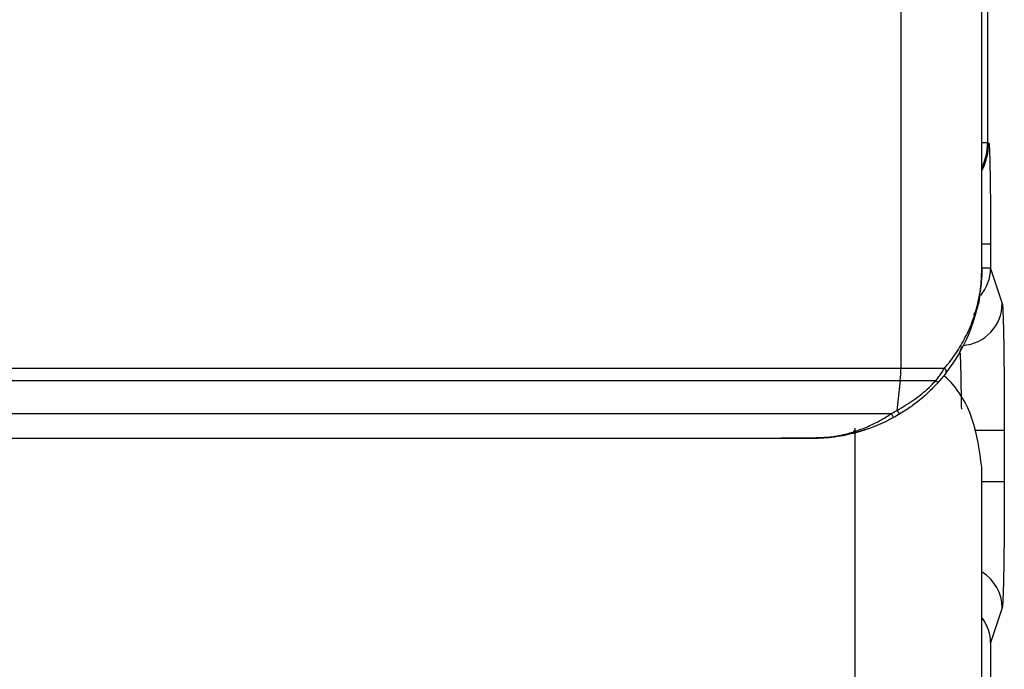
# Model space of a CAD drawing. Header units: millimetres. Extents: x 2938 to 3451, y 1869 to 2231.
# Tile 11 of 30: x 3083.28 to 3094.93, y 2049.73 to 2057.41. Entities that reach past the tile are written whole.
import ezdxf

# ---------------------------------------------------------------- set-up
doc = ezdxf.new("R2010")
doc.units = ezdxf.units.MM
doc.layers.add('粗实线层', color=7, linetype='Continuous', lineweight=35)

msp = doc.modelspace()

# ---------------------------------------------------------------- linework, layer by layer
at = {"layer": '粗实线层', "color": 7, "linetype": 'Continuous', "lineweight": 25}
for p, q in [((3093.706, 2053.288), (3093.706, 2144.46)), ((3094.662, 2054.459), (3094.662, 2144.459)), ((3094.729, 2077.148), (3094.729, 2055.952)), ((3094.729, 2055.952), (3094.745, 2055.952)), ((3094.765, 2054.752), (3094.765, 2054.466)), ((3094.662, 2054.459), (3094.662, 2054.457)), ((3094.765, 2054.466), (3094.903, 2054.053)), ((3094.646, 2054.212), (3094.646, 2054.211)), ((3094.398, 2053.467), (3094.43, 2053.547)), ((3093.659, 2052.788), (3093.698, 2053.14)), ((3094.928, 2052.555), (3094.928, 2051.948)), ((3074.352, 2052.46), (3092.287, 2052.46)), ((3092.287, 2052.46), (3092.287, 2052.46)), ((3092.662, 2052.46), (3092.287, 2052.46)), ((3094.903, 2050.451), (3094.765, 2050.037)), ((3094.765, 2050.037), (3094.765, 2037.278))]:
    msp.add_line(p, q, dxfattribs=at)
at = {"layer": '粗实线层', "color": 8, "linetype": 'Continuous', "lineweight": 25}
for p, q in [((3094.729, 2055.952), (3094.662, 2055.952)), ((3094.765, 2054.752), (3094.662, 2054.752)), ((3094.639, 2054.175), (3094.641, 2054.191)), ((3094.644, 2054.197), (3094.646, 2054.212)), ((3093.162, 2049.025), (3093.162, 2052.576)), ((3094.575, 2052.555), (3094.928, 2052.555)), ((3094.665, 2051.948), (3094.928, 2051.948))]:
    msp.add_line(p, q, dxfattribs=at)
at = {"layer": '粗实线层', "color": 7, "linetype": 'Continuous', "lineweight": 25, "flags": 128}
for points in [[(3072.618, 2053.288), (3075.221, 2053.288), (3077.852, 2053.288), (3080.502, 2053.288), (3083.162, 2053.288), (3085.821, 2053.288), (3088.471, 2053.288), (3091.102, 2053.288), (3093.706, 2053.288)], [(3093.706, 2053.288), (3093.776, 2053.288), (3093.845, 2053.288), (3093.913, 2053.288), (3093.979, 2053.288), (3094.043, 2053.288), (3094.105, 2053.287), (3094.164, 2053.287), (3094.221, 2053.287)], [(3072.625, 2053.14), (3075.227, 2053.14), (3077.856, 2053.14), (3080.504, 2053.14), (3083.162, 2053.14), (3085.819, 2053.14), (3088.467, 2053.14), (3091.096, 2053.14), (3093.698, 2053.14)], [(3093.698, 2053.14), (3093.754, 2053.14), (3093.81, 2053.14), (3093.865, 2053.14), (3093.918, 2053.14), (3093.971, 2053.14), (3094.022, 2053.14), (3094.072, 2053.14), (3094.12, 2053.14)], [(3072.734, 2052.749), (3075.309, 2052.749), (3077.912, 2052.749), (3080.532, 2052.749), (3083.162, 2052.749), (3085.792, 2052.749), (3088.413, 2052.749), (3091.015, 2052.749), (3093.591, 2052.749)]]:
    msp.add_lwpolyline(points, dxfattribs=at)
at = {"layer": '粗实线层', "color": 8, "linetype": 'Continuous', "lineweight": 25}
for centre, radius, start, end in [((3094.044, 2055.952), 0.7, 331.8208, 0.0002), ((3094.029, 2055.952), 0.7, 334.695, 0.0002), ((3094.266, 2054.466), 0.499, 320.0621, 359.9368), ((3094.403, 2054.054), 0.5, 273.7991, 359.9048), ((3094.403, 2050.45), 0.5, 0.0764, 58.1802), ((3094.266, 2050.037), 0.499, 0.0621, 36.1025)]:
    msp.add_arc(centre, radius, start, end, dxfattribs=at)
at = {"layer": '粗实线层', "color": 7, "linetype": 'Continuous', "lineweight": 25}
for centre, radius, start, end in [((3094.623, 2054.302), 0.0324, 355.5241, 9.5212), ((3092.333, 2053.285), 1.372, 353.922, 0.1096), ((3094.184, 2053.247), 0.0557, 338.0491, 47.3184), ((3094.062, 2053.069), 0.0918, 29.9844, 50.5803), ((3093.894, 2052.917), 0.268, 208.9438, 220.2779)]:
    msp.add_arc(centre, radius, start, end, dxfattribs=at)
for points, knots in [([(3094.745, 2055.952), (3094.745, 2055.951), (3094.747, 2055.949), (3094.748, 2055.932), (3094.75, 2055.906), (3094.753, 2055.855), (3094.756, 2055.762), (3094.759, 2055.606), (3094.762, 2055.415), (3094.764, 2055.202), (3094.765, 2054.978), (3094.765, 2054.827), (3094.765, 2054.752)], [0, 0, 0, 0, 0.060272, 0.12004, 0.179845, 0.240225, 0.370049, 0.500155, 0.629972, 0.76007, 0.879963, 1, 1, 1, 1]), ([(3094.221, 2053.287), (3094.245, 2053.316), (3094.292, 2053.373), (3094.356, 2053.462), (3094.415, 2053.555), (3094.468, 2053.652), (3094.523, 2053.768), (3094.577, 2053.909), (3094.62, 2054.066), (3094.654, 2054.252), (3094.659, 2054.38), (3094.662, 2054.459)], [0, 0, 0, 0, 0.0788442, 0.1596894, 0.2425677, 0.3275091, 0.4145415, 0.5419227, 0.6852655, 0.8043244, 1, 1, 1, 1]), ([(3094.235, 2053.226), (3094.384, 2053.415), (3094.489, 2053.617), (3094.593, 2053.93), (3094.619, 2054.035), (3094.644, 2054.193), (3094.651, 2054.246), (3094.657, 2054.326), (3094.659, 2054.353), (3094.66, 2054.393), (3094.661, 2054.406), (3094.661, 2054.433), (3094.662, 2054.447), (3094.662, 2054.459)], [0, 0, 0, 0, 0.5, 0.5, 0.75, 0.75, 0.875, 0.875, 0.9375, 0.9375, 0.96875, 0.96875, 1, 1, 1, 1]), ([(3094.655, 2054.307), (3094.654, 2054.298), (3094.653, 2054.281), (3094.65, 2054.244), (3094.645, 2054.213), (3094.642, 2054.193), (3094.642, 2054.191), (3094.641, 2054.19)], [0, 0, 0, 0, 0.1424604, 0.2821272, 0.5380351, 0.7603711, 1, 1, 1, 1]), ([(3094.646, 2054.211), (3094.646, 2054.212), (3094.647, 2054.214), (3094.648, 2054.228), (3094.651, 2054.252), (3094.654, 2054.28), (3094.655, 2054.293), (3094.655, 2054.299)], [0, 0, 0, 0, 0.266281, 0.500886, 0.748958, 0.872084, 1, 1, 1, 1]), ([(3094.568, 2053.918), (3094.575, 2053.93), (3094.63, 2054.031), (3094.628, 2054.14), (3094.636, 2054.165), (3094.639, 2054.175)], [0, 0, 0, 0, 0.075298, 0.611008, 1, 1, 1, 1]), ([(3094.59, 2053.949), (3094.595, 2053.962), (3094.637, 2054.065), (3094.636, 2054.163), (3094.642, 2054.187), (3094.644, 2054.197)], [0, 0, 0, 0, 0.077871, 0.613768, 1, 1, 1, 1]), ([(3094.903, 2054.053), (3094.904, 2054.05), (3094.905, 2054.045), (3094.907, 2054.027), (3094.909, 2054.001), (3094.911, 2053.968), (3094.913, 2053.904), (3094.917, 2053.789), (3094.921, 2053.594), (3094.924, 2053.36), (3094.926, 2053.128), (3094.927, 2052.918), (3094.928, 2052.738), (3094.928, 2052.616), (3094.928, 2052.555)], [0, 0, 0, 0, 0.048398, 0.096425, 0.144339, 0.192401, 0.240869, 0.370357, 0.500069, 0.62955, 0.759254, 0.839656, 0.919501, 1, 1, 1, 1]), ([(3094.12, 2053.14), (3094.132, 2053.155), (3094.156, 2053.187), (3094.19, 2053.237), (3094.211, 2053.27), (3094.221, 2053.287)], [0, 0, 0, 0, 0.317156, 0.650244, 1, 1, 1, 1]), ([(3093.659, 2052.788), (3093.693, 2052.807), (3093.761, 2052.846), (3093.859, 2052.912), (3093.951, 2052.982), (3094.039, 2053.058), (3094.093, 2053.112), (3094.12, 2053.14)], [0, 0, 0, 0, 0.202467, 0.403089, 0.602469, 0.801225, 1, 1, 1, 1]), ([(3094.141, 2053.114), (3094.108, 2053.079), (3094.041, 2053.008), (3093.931, 2052.912), (3093.814, 2052.822), (3093.731, 2052.77), (3093.689, 2052.744)], [0, 0, 0, 0, 0.24952, 0.499068, 0.748763, 1, 1, 1, 1]), ([(3094.235, 2053.226), (3094.221, 2053.207), (3094.192, 2053.171), (3094.158, 2053.133), (3094.141, 2053.114)], [0, 0, 0, 0, 0.512127, 1, 1, 1, 1]), ([(3094.661, 2052.115), (3094.636, 2052.309), (3094.585, 2052.701), (3094.37, 2053.067), (3094.214, 2053.198), (3094.212, 2053.2)], [0, 0, 0, 0, 0.492434, 0.991587, 1, 1, 1, 1]), ([(3092.668, 2052.46), (3092.675, 2052.46), (3092.699, 2052.46), (3092.745, 2052.461), (3092.817, 2052.466), (3092.914, 2052.478), (3093.035, 2052.502), (3093.176, 2052.542), (3093.324, 2052.599), (3093.464, 2052.668), (3093.55, 2052.723), (3093.591, 2052.749)], [0, 0, 0, 0, 0.022184, 0.070665, 0.145612, 0.2471, 0.375198, 0.529978, 0.700022, 0.856686, 1, 1, 1, 1]), ([(3093.617, 2052.703), (3093.585, 2052.686), (3093.518, 2052.651), (3093.409, 2052.603), (3093.286, 2052.558), (3093.15, 2052.519), (3093.001, 2052.487), (3092.839, 2052.465), (3092.726, 2052.461), (3092.668, 2052.46)], [0, 0, 0, 0, 0.107676, 0.226805, 0.357595, 0.500201, 0.654745, 0.82132, 1, 1, 1, 1]), ([(3093.591, 2052.749), (3093.598, 2052.735), (3093.605, 2052.723), (3093.614, 2052.707), (3093.617, 2052.703), (3093.617, 2052.703)], [0, 0, 0, 0, 0.5, 0.5, 1, 1, 1, 1]), ([(3093.173, 2052.526), (3093.199, 2052.533), (3093.251, 2052.548), (3093.303, 2052.565), (3093.33, 2052.575)], [0, 0, 0, 0, 0.4816603, 1, 1, 1, 1]), ([(3092.662, 2052.46), (3092.667, 2052.46), (3092.688, 2052.46), (3092.731, 2052.461), (3092.811, 2052.464), (3092.922, 2052.475), (3093.05, 2052.496), (3093.134, 2052.517), (3093.173, 2052.526)], [0, 0, 0, 0, 0.032986, 0.116331, 0.250208, 0.500353, 0.766579, 1, 1, 1, 1]), ([(3092.668, 2052.46), (3092.666, 2052.46), (3092.662, 2052.46), (3092.662, 2052.46), (3092.662, 2052.46)], [0, 0, 0, 0, 0.41577, 1, 1, 1, 1]), ([(3094.662, 2049), (3094.662, 2049.647), (3094.662, 2050.277), (3094.662, 2051.368), (3094.662, 2051.806), (3094.662, 2052.089)], [0, 0, 0, 0, 0.5, 0.5, 1, 1, 1, 1]), ([(3094.928, 2051.948), (3094.928, 2051.912), (3094.928, 2051.839), (3094.928, 2051.73), (3094.927, 2051.622), (3094.927, 2051.516), (3094.926, 2051.354), (3094.924, 2051.143), (3094.921, 2050.91), (3094.917, 2050.715), (3094.913, 2050.587), (3094.909, 2050.51), (3094.906, 2050.466), (3094.904, 2050.456), (3094.903, 2050.451)], [0, 0, 0, 0, 0.048391, 0.096411, 0.144318, 0.192374, 0.240836, 0.370313, 0.500022, 0.629506, 0.759222, 0.839633, 0.919489, 1, 1, 1, 1])]:
    msp.add_open_spline(points, degree=3, knots=knots, dxfattribs=at)
for points in [[(3094.655, 2054.299), (3094.659, 2054.352), (3094.662, 2054.404), (3094.662, 2054.457)], [(3094.662, 2054.457), (3094.662, 2054.407), (3094.659, 2054.357), (3094.655, 2054.307)], [(3093.591, 2052.749), (3093.613, 2052.762), (3093.636, 2052.775), (3093.659, 2052.788)], [(3093.689, 2052.744), (3093.666, 2052.73), (3093.642, 2052.716), (3093.617, 2052.703)], [(3093.173, 2052.526), (3093.167, 2052.524), (3093.157, 2052.533), (3093.148, 2052.548)], [(3074.352, 2052.46), (3080.272, 2052.461), (3086.376, 2052.461), (3092.287, 2052.46)], [(3092.287, 2052.46), (3092.414, 2052.46), (3092.541, 2052.46), (3092.668, 2052.46)], [(3092.287, 2052.46), (3092.287, 2052.46), (3092.287, 2052.46), (3092.287, 2052.46)], [(3092.287, 2052.46), (3092.287, 2052.46), (3092.287, 2052.46), (3092.287, 2052.46)], [(3094.662, 2052.089), (3094.662, 2052.097), (3094.662, 2052.106), (3094.661, 2052.115)]]:
    msp.add_open_spline(points, degree=3, dxfattribs=at)
at = {"layer": '粗实线层', "color": 8, "linetype": 'Continuous', "lineweight": 25}
for points, knots in [([(3094.765, 2054.466), (3094.759, 2054.467), (3094.75, 2054.468), (3094.678, 2054.469), (3094.662, 2054.469)], [0, 0, 0, 0, 0.763728, 1, 1, 1, 1]), ([(3094.424, 2052.8), (3094.423, 2052.842), (3094.42, 2053.01), (3094.416, 2053.248), (3094.411, 2053.433), (3094.409, 2053.463), (3094.409, 2053.464)], [0, 0, 0, 0, 0.144614, 0.570447, 0.996279, 1, 1, 1, 1])]:
    msp.add_open_spline(points, degree=3, knots=knots, dxfattribs=at)

doc.saveas('drawing.dxf')
